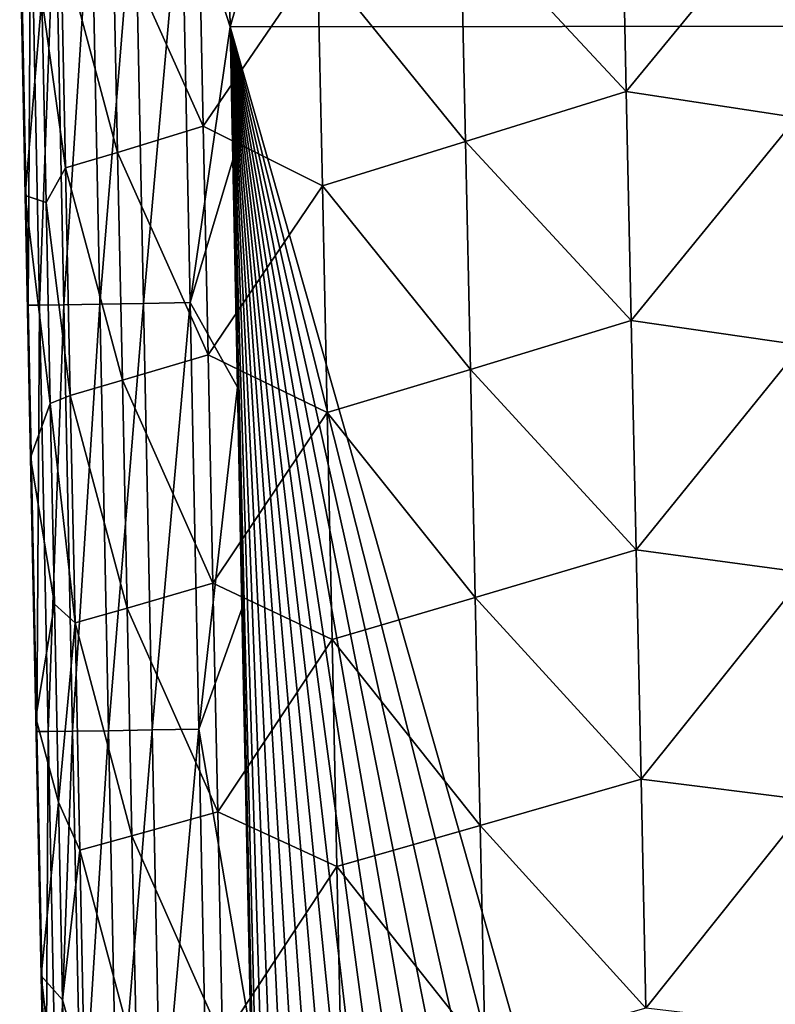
# Model space of a CAD drawing. Header units: metres. Extents: x -50 to 50, y -86 to 50.
# Tile 13 of 256: x -13.26 to -10.88, y -66.78 to -63.67. Entities that reach past the tile are written whole.
import ezdxf

# ---------------------------------------------------------------- set-up
doc = ezdxf.new("R2010")
doc.units = ezdxf.units.M
doc.layers.add('solid_MONTA1__SW0001', color=7, linetype='CONTINUOUS')

msp = doc.modelspace()

# ---------------------------------------------------------------- linework, layer by layer
at = {"layer": 'solid_MONTA1__SW0001'}
for points in [[(-12.620337, -62.610924, 189.876556), (-12.598717, -63.688759, 189.873138), (-6.495899, -42.495659, 190.205933)], [(-12.598717, -63.688759, 189.873138), (-6.302135, -63.682034, 190.151138), (-6.495899, -42.495659, 190.205933)], [(-12.752404, -63.212059, 189.850922), (-12.598717, -63.688759, 189.873138), (-12.620337, -62.610924, 189.876556)], [(-11.870068, -63.330738, 184.650574), (-11.361939, -63.168766, 184.356613), (-11.346437, -63.893131, 184.361526)], [(-11.346437, -63.893131, 184.361526), (-11.361939, -63.168766, 184.356613), (-10.822701, -63.25563, 184.169998)], [(-13.22872, -63.220165, 189.404312), (-13.2642, -63.220352, 189.238831), (-13.237076, -64.568359, 189.234512)], [(-13.2642, -63.220352, 189.238831), (-13.26367, -63.370636, 189.153061), (-13.246543, -64.222412, 189.150085)], [(-13.237076, -64.568359, 189.234512), (-13.2642, -63.220352, 189.238831), (-13.246543, -64.222412, 189.150085)], [(-13.22872, -63.220165, 189.404312), (-13.237076, -64.568359, 189.234512), (-13.201574, -64.568199, 189.399979)], [(-13.22872, -63.220165, 189.404312), (-13.201574, -64.568199, 189.399979), (-13.151685, -63.219124, 189.560852)], [(-13.201574, -64.568199, 189.399979), (-13.12452, -64.567169, 189.556519), (-13.151685, -63.219124, 189.560852)], [(-13.151685, -63.219124, 189.560852), (-13.12452, -64.567169, 189.556519), (-13.038348, -63.217278, 189.693466)], [(-13.12452, -64.567169, 189.556519), (-13.011168, -64.565323, 189.689117), (-13.038348, -63.217278, 189.693466)], [(-13.038348, -63.217278, 189.693466), (-13.011168, -64.565323, 189.689117), (-12.900424, -63.214828, 189.791428)], [(-13.011168, -64.565323, 189.689117), (-12.873232, -64.562859, 189.787064), (-12.900424, -63.214828, 189.791428)], [(-12.900424, -63.214828, 189.791428), (-12.873232, -64.562859, 189.787064), (-12.752404, -63.212059, 189.850922)], [(-12.873232, -64.562859, 189.787064), (-12.725204, -64.560066, 189.846542), (-12.752404, -63.212059, 189.850922)], [(-12.752404, -63.212059, 189.850922), (-12.725204, -64.560066, 189.846542), (-12.598717, -63.688759, 189.873138)], [(-11.346437, -63.893131, 184.361526), (-10.822701, -63.25563, 184.169998), (-10.80725, -63.975216, 184.175003)], [(-12.969456, -63.366028, 186.035477), (-12.699063, -63.281162, 185.512009), (-12.683888, -64.003258, 185.516571)], [(-12.683888, -64.003258, 185.516571), (-12.699063, -63.281162, 185.512009), (-12.322386, -63.474155, 185.042618)], [(-12.322386, -63.474155, 185.042618), (-11.870068, -63.330738, 184.650574), (-11.854712, -64.051208, 184.655334)], [(-11.854712, -64.051208, 184.655334), (-11.870068, -63.330738, 184.650574), (-11.346437, -63.893131, 184.361526)], [(-13.246543, -64.222412, 189.150085), (-13.26367, -63.370636, 189.153061), (-13.193952, -63.59708, 187.118118)], [(-13.133938, -63.416203, 186.580292), (-12.969456, -63.366028, 186.035477), (-12.954449, -64.086021, 186.039948)], [(-12.954449, -64.086021, 186.039948), (-12.969456, -63.366028, 186.035477), (-12.683888, -64.003258, 185.516571)], [(-13.193952, -63.59708, 187.118118), (-13.133938, -63.416203, 186.580292), (-13.119086, -64.134918, 186.584732)], [(-13.119086, -64.134918, 186.584732), (-13.133938, -63.416203, 186.580292), (-12.954449, -64.086021, 186.039948)], [(-12.683888, -64.003258, 185.516571), (-12.322386, -63.474155, 185.042618), (-12.307193, -64.191154, 185.047241)], [(-12.307193, -64.191154, 185.047241), (-12.322386, -63.474155, 185.042618), (-11.854712, -64.051208, 184.655334)], [(-13.246543, -64.222412, 189.150085), (-13.193952, -63.59708, 187.118118), (-13.180696, -64.24369, 187.122101)], [(-13.180696, -64.24369, 187.122101), (-13.193952, -63.59708, 187.118118), (-13.119086, -64.134918, 186.584732)], [(-12.725204, -64.560066, 189.846542), (-12.590246, -64.108673, 189.871765), (-12.598717, -63.688759, 189.873138)], [(-6.753284, -84.217964, 190.015335), (-6.302135, -63.682034, 190.151138), (-12.598717, -63.688759, 189.873138)], [(-7.445447, -84.062973, 189.993546), (-6.753284, -84.217964, 190.015335), (-12.598717, -63.688759, 189.873138)], [(-8.074761, -83.87709, 189.972122), (-7.445447, -84.062973, 189.993546), (-12.598717, -63.688759, 189.873138)], [(-8.64421, -83.655418, 189.951523), (-8.074761, -83.87709, 189.972122), (-12.598717, -63.688759, 189.873138)], [(-9.15791, -83.404251, 189.932022), (-8.64421, -83.655418, 189.951523), (-12.598717, -63.688759, 189.873138)], [(-9.617233, -83.128433, 189.913895), (-9.15791, -83.404251, 189.932022), (-12.598717, -63.688759, 189.873138)], [(-10.026328, -82.829269, 189.897308), (-9.617233, -83.128433, 189.913895), (-12.598717, -63.688759, 189.873138)], [(-10.398355, -82.502365, 189.881912), (-10.026328, -82.829269, 189.897308), (-12.598717, -63.688759, 189.873138)], [(-10.737927, -82.144897, 189.867722), (-10.398355, -82.502365, 189.881912), (-12.598717, -63.688759, 189.873138)], [(-11.047098, -81.754379, 189.854767), (-10.737927, -82.144897, 189.867722), (-12.598717, -63.688759, 189.873138)], [(-11.32686, -81.327881, 189.843155), (-11.047098, -81.754379, 189.854767), (-12.598717, -63.688759, 189.873138)], [(-11.578047, -80.858528, 189.832993), (-11.32686, -81.327881, 189.843155), (-12.598717, -63.688759, 189.873138)], [(-11.798688, -80.342522, 189.824524), (-11.578047, -80.858528, 189.832993), (-12.598717, -63.688759, 189.873138)], [(-11.986286, -79.775856, 189.817978), (-11.798688, -80.342522, 189.824524), (-12.598717, -63.688759, 189.873138)], [(-12.135464, -79.151413, 189.813782), (-11.986286, -79.775856, 189.817978), (-12.598717, -63.688759, 189.873138)], [(-12.238693, -78.48465, 189.812347), (-12.135464, -79.151413, 189.813782), (-12.598717, -63.688759, 189.873138)], [(-12.292116, -77.786102, 189.813873), (-12.238693, -78.48465, 189.812347), (-12.598717, -63.688759, 189.873138)], [(-12.590246, -64.108673, 189.871765), (-12.292116, -77.786102, 189.813873), (-12.598717, -63.688759, 189.873138)], [(-11.854712, -64.051208, 184.655334), (-11.346437, -63.893131, 184.361526), (-11.330902, -64.617493, 184.36644)], [(-11.330902, -64.617493, 184.36644), (-11.346437, -63.893131, 184.361526), (-10.80725, -63.975216, 184.175003)], [(-11.330902, -64.617493, 184.36644), (-10.80725, -63.975216, 184.175003), (-10.79177, -64.694809, 184.180008)], [(-12.954449, -64.086021, 186.039948), (-12.683888, -64.003258, 185.516571), (-12.668672, -64.725349, 185.521149)], [(-12.668672, -64.725349, 185.521149), (-12.683888, -64.003258, 185.516571), (-12.307193, -64.191154, 185.047241)], [(-12.307193, -64.191154, 185.047241), (-11.854712, -64.051208, 184.655334), (-11.839324, -64.771675, 184.660095)], [(-11.839324, -64.771675, 184.660095), (-11.854712, -64.051208, 184.655334), (-11.330902, -64.617493, 184.36644)], [(-13.119086, -64.134918, 186.584732), (-12.954449, -64.086021, 186.039948), (-12.939394, -64.806007, 186.044464)], [(-12.939394, -64.806007, 186.044464), (-12.954449, -64.086021, 186.039948), (-12.668672, -64.725349, 185.521149)], [(-12.725204, -64.560066, 189.846542), (-12.575662, -64.827927, 189.869354), (-12.590246, -64.108673, 189.871765)], [(-12.590246, -64.108673, 189.871765), (-12.575662, -64.827927, 189.869354), (-12.292116, -77.786102, 189.813873)], [(-13.180696, -64.24369, 187.122101), (-13.119086, -64.134918, 186.584732), (-13.104181, -64.853622, 186.589188)], [(-13.104181, -64.853622, 186.589188), (-13.119086, -64.134918, 186.584732), (-12.939394, -64.806007, 186.044464)], [(-12.668672, -64.725349, 185.521149), (-12.307193, -64.191154, 185.047241), (-12.291964, -64.908157, 185.05188)], [(-12.291964, -64.908157, 185.05188), (-12.307193, -64.191154, 185.047241), (-11.839324, -64.771675, 184.660095)], [(-13.246543, -64.222412, 189.150085), (-13.180696, -64.24369, 187.122101), (-13.167615, -64.879616, 187.126038)], [(-13.22978, -65.050293, 189.14711), (-13.246543, -64.222412, 189.150085), (-13.167615, -64.879616, 187.126038)], [(-13.237076, -64.568359, 189.234512), (-13.246543, -64.222412, 189.150085), (-13.22978, -65.050293, 189.14711)], [(-13.167615, -64.879616, 187.126038), (-13.180696, -64.24369, 187.122101), (-13.104181, -64.853622, 186.589188)], [(-13.201574, -64.568199, 189.399979), (-13.237076, -64.568359, 189.234512), (-13.209649, -65.916359, 189.229935)], [(-13.237076, -64.568359, 189.234512), (-13.22978, -65.050293, 189.14711), (-13.213022, -65.872398, 189.144073)], [(-13.209649, -65.916359, 189.229935), (-13.237076, -64.568359, 189.234512), (-13.213022, -65.872398, 189.144073)], [(-13.201574, -64.568199, 189.399979), (-13.209649, -65.916359, 189.229935), (-13.174127, -65.916222, 189.395401)], [(-13.201574, -64.568199, 189.399979), (-13.174127, -65.916222, 189.395401), (-13.12452, -64.567169, 189.556519)], [(-13.174127, -65.916222, 189.395401), (-13.097053, -65.915199, 189.551926), (-13.12452, -64.567169, 189.556519)], [(-13.12452, -64.567169, 189.556519), (-13.097053, -65.915199, 189.551926), (-13.011168, -64.565323, 189.689117)], [(-13.097053, -65.915199, 189.551926), (-12.983684, -65.913353, 189.684509), (-13.011168, -64.565323, 189.689117)], [(-13.011168, -64.565323, 189.689117), (-12.983684, -65.913353, 189.684509), (-12.873232, -64.562859, 189.787064)], [(-12.983684, -65.913353, 189.684509), (-12.845736, -65.910881, 189.78244), (-12.873232, -64.562859, 189.787064)], [(-12.873232, -64.562859, 189.787064), (-12.845736, -65.910881, 189.78244), (-12.725204, -64.560066, 189.846542)], [(-12.845736, -65.910881, 189.78244), (-12.697701, -65.908066, 189.841904), (-12.725204, -64.560066, 189.846542)], [(-12.725204, -64.560066, 189.846542), (-12.697701, -65.908066, 189.841904), (-12.575662, -64.827927, 189.869354)], [(-11.839324, -64.771675, 184.660095), (-11.330902, -64.617493, 184.36644), (-11.315339, -65.341858, 184.371353)], [(-11.315339, -65.341858, 184.371353), (-11.330902, -64.617493, 184.36644), (-10.79177, -64.694809, 184.180008)], [(-11.315339, -65.341858, 184.371353), (-10.79177, -64.694809, 184.180008), (-10.776264, -65.414398, 184.185028)], [(-12.939394, -64.806007, 186.044464), (-12.668672, -64.725349, 185.521149), (-12.653415, -65.447441, 185.525757)], [(-12.653415, -65.447441, 185.525757), (-12.668672, -64.725349, 185.521149), (-12.291964, -64.908157, 185.05188)], [(-12.291964, -64.908157, 185.05188), (-11.839324, -64.771675, 184.660095), (-11.823906, -65.492142, 184.664886)], [(-11.823906, -65.492142, 184.664886), (-11.839324, -64.771675, 184.660095), (-11.315339, -65.341858, 184.371353)], [(-13.104181, -64.853622, 186.589188), (-12.939394, -64.806007, 186.044464), (-12.924294, -65.525993, 186.048996)], [(-12.924294, -65.525993, 186.048996), (-12.939394, -64.806007, 186.044464), (-12.653415, -65.447441, 185.525757)], [(-12.697701, -65.908066, 189.841904), (-12.561379, -65.527908, 189.866943), (-12.575662, -64.827927, 189.869354)], [(-12.575662, -64.827927, 189.869354), (-12.561379, -65.527908, 189.866943), (-12.292116, -77.786102, 189.813873)], [(-13.22978, -65.050293, 189.14711), (-13.167615, -64.879616, 187.126038), (-13.154536, -65.513214, 187.12999)], [(-13.167615, -64.879616, 187.126038), (-13.104181, -64.853622, 186.589188), (-13.089227, -65.572319, 186.593689)], [(-13.154536, -65.513214, 187.12999), (-13.167615, -64.879616, 187.126038), (-13.089227, -65.572319, 186.593689)], [(-13.089227, -65.572319, 186.593689), (-13.104181, -64.853622, 186.589188), (-12.924294, -65.525993, 186.048996)], [(-12.653415, -65.447441, 185.525757), (-12.291964, -64.908157, 185.05188), (-12.2767, -65.625153, 185.056549)], [(-12.2767, -65.625153, 185.056549), (-12.291964, -64.908157, 185.05188), (-11.823906, -65.492142, 184.664886)], [(-13.213022, -65.872398, 189.144073), (-13.22978, -65.050293, 189.14711), (-13.154536, -65.513214, 187.12999)], [(-11.823906, -65.492142, 184.664886), (-11.315339, -65.341858, 184.371353), (-11.29975, -66.066223, 184.376297)], [(-11.29975, -66.066223, 184.376297), (-11.315339, -65.341858, 184.371353), (-10.776264, -65.414398, 184.185028)], [(-11.29975, -66.066223, 184.376297), (-10.776264, -65.414398, 184.185028), (-10.760736, -66.133987, 184.190048)], [(-12.924294, -65.525993, 186.048996), (-12.653415, -65.447441, 185.525757), (-12.638119, -66.169525, 185.530396)], [(-12.638119, -66.169525, 185.530396), (-12.653415, -65.447441, 185.525757), (-12.2767, -65.625153, 185.056549)], [(-12.2767, -65.625153, 185.056549), (-11.823906, -65.492142, 184.664886), (-11.808457, -66.212616, 184.669693)], [(-11.808457, -66.212616, 184.669693), (-11.823906, -65.492142, 184.664886), (-11.29975, -66.066223, 184.376297)], [(-13.213022, -65.872398, 189.144073), (-13.154536, -65.513214, 187.12999), (-13.141582, -66.138779, 187.133911)], [(-13.141582, -66.138779, 187.133911), (-13.154536, -65.513214, 187.12999), (-13.089227, -65.572319, 186.593689)], [(-13.089227, -65.572319, 186.593689), (-12.924294, -65.525993, 186.048996), (-12.909149, -66.245972, 186.053558)], [(-12.909149, -66.245972, 186.053558), (-12.924294, -65.525993, 186.048996), (-12.638119, -66.169525, 185.530396)], [(-12.697701, -65.908066, 189.841904), (-12.533706, -66.873779, 189.862106), (-12.561379, -65.527908, 189.866943)], [(-12.561379, -65.527908, 189.866943), (-12.533706, -66.873779, 189.862106), (-12.292116, -77.786102, 189.813873)], [(-13.141582, -66.138779, 187.133911), (-13.089227, -65.572319, 186.593689), (-13.074222, -66.291023, 186.598206)], [(-13.074222, -66.291023, 186.598206), (-13.089227, -65.572319, 186.593689), (-12.909149, -66.245972, 186.053558)], [(-12.638119, -66.169525, 185.530396), (-12.2767, -65.625153, 185.056549), (-12.261404, -66.342148, 185.061234)], [(-12.261404, -66.342148, 185.061234), (-12.2767, -65.625153, 185.056549), (-11.808457, -66.212616, 184.669693)], [(-13.196289, -66.688004, 189.140961), (-13.213022, -65.872398, 189.144073), (-13.141582, -66.138779, 187.133911)], [(-13.209649, -65.916359, 189.229935), (-13.213022, -65.872398, 189.144073), (-13.196289, -66.688004, 189.140961)], [(-12.845736, -65.910881, 189.78244), (-12.817942, -67.258896, 189.777557), (-12.697701, -65.908066, 189.841904)], [(-12.817942, -67.258896, 189.777557), (-12.669901, -67.256058, 189.837006), (-12.697701, -65.908066, 189.841904)], [(-12.697701, -65.908066, 189.841904), (-12.669901, -67.256058, 189.837006), (-12.533706, -66.873779, 189.862106)], [(-13.174127, -65.916222, 189.395401), (-13.209649, -65.916359, 189.229935), (-13.181925, -67.264351, 189.225098)], [(-13.181925, -67.264351, 189.225098), (-13.209649, -65.916359, 189.229935), (-13.196289, -66.688004, 189.140961)], [(-13.174127, -65.916222, 189.395401), (-13.181925, -67.264351, 189.225098), (-13.146381, -67.264236, 189.390564)], [(-13.174127, -65.916222, 189.395401), (-13.146381, -67.264236, 189.390564), (-13.097053, -65.915199, 189.551926)], [(-13.146381, -67.264236, 189.390564), (-13.069287, -67.263229, 189.547073), (-13.097053, -65.915199, 189.551926)], [(-13.097053, -65.915199, 189.551926), (-13.069287, -67.263229, 189.547073), (-12.983684, -65.913353, 189.684509)], [(-13.069287, -67.263229, 189.547073), (-12.955901, -67.261383, 189.679657), (-12.983684, -65.913353, 189.684509)], [(-12.983684, -65.913353, 189.684509), (-12.955901, -67.261383, 189.679657), (-12.845736, -65.910881, 189.78244)], [(-12.955901, -67.261383, 189.679657), (-12.817942, -67.258896, 189.777557), (-12.845736, -65.910881, 189.78244)], [(-11.808457, -66.212616, 184.669693), (-11.29975, -66.066223, 184.376297), (-11.284137, -66.790581, 184.381241)], [(-11.284137, -66.790581, 184.381241), (-11.29975, -66.066223, 184.376297), (-10.760736, -66.133987, 184.190048)], [(-13.196289, -66.688004, 189.140961), (-13.141582, -66.138779, 187.133911), (-13.128586, -66.764252, 187.137863)], [(-13.128586, -66.764252, 187.137863), (-13.141582, -66.138779, 187.133911), (-13.074222, -66.291023, 186.598206)], [(-11.284137, -66.790581, 184.381241), (-10.760736, -66.133987, 184.190048), (-10.745185, -66.853577, 184.195068)], [(-12.909149, -66.245972, 186.053558), (-12.638119, -66.169525, 185.530396), (-12.622786, -66.891609, 185.535049)], [(-12.622786, -66.891609, 185.535049), (-12.638119, -66.169525, 185.530396), (-12.261404, -66.342148, 185.061234)], [(-12.261404, -66.342148, 185.061234), (-11.808457, -66.212616, 184.669693), (-11.792983, -66.933075, 184.6745)], [(-11.792983, -66.933075, 184.6745), (-11.808457, -66.212616, 184.669693), (-11.284137, -66.790581, 184.381241)], [(-13.074222, -66.291023, 186.598206), (-12.909149, -66.245972, 186.053558), (-12.893962, -66.96595, 186.058167)], [(-12.893962, -66.96595, 186.058167), (-12.909149, -66.245972, 186.053558), (-12.622786, -66.891609, 185.535049)], [(-13.128586, -66.764252, 187.137863), (-13.074222, -66.291023, 186.598206), (-13.059167, -67.009712, 186.602768)], [(-13.059167, -67.009712, 186.602768), (-13.074222, -66.291023, 186.598206), (-12.893962, -66.96595, 186.058167)], [(-12.622786, -66.891609, 185.535049), (-12.261404, -66.342148, 185.061234), (-12.246077, -67.059135, 185.065933)], [(-12.246077, -67.059135, 185.065933), (-12.261404, -66.342148, 185.061234), (-11.792983, -66.933075, 184.6745)], [(-13.196289, -66.688004, 189.140961), (-13.128586, -66.764252, 187.137863), (-13.115432, -67.395355, 187.141861)], [(-13.179382, -67.506706, 189.137772), (-13.196289, -66.688004, 189.140961), (-13.115432, -67.395355, 187.141861)], [(-13.181925, -67.264351, 189.225098), (-13.196289, -66.688004, 189.140961), (-13.179382, -67.506706, 189.137772)], [(-13.115432, -67.395355, 187.141861), (-13.128586, -66.764252, 187.137863), (-13.059167, -67.009712, 186.602768)]]:
    msp.add_3dface(points, dxfattribs=at)

doc.saveas('drawing.dxf')
